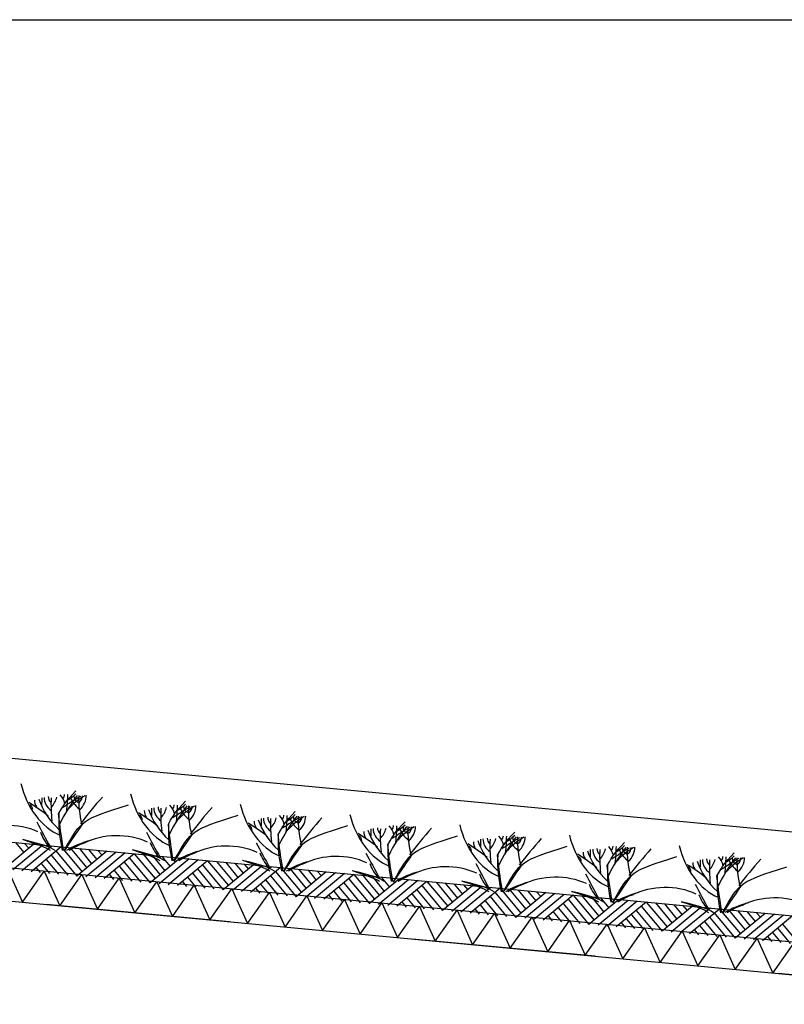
# Model space of a CAD drawing. Extents: x -18628 to 99585, y 127200 to 154480.
# Tile 8 of 59: x -2544 to -463, y 147283 to 149965. Entities that reach past the tile are written whole.
import ezdxf

# ---------------------------------------------------------------- set-up
doc = ezdxf.new("R2010")
doc.units = 0
doc.header["$LTSCALE"] = 1000
doc.header["$MEASUREMENT"] = 0
doc.linetypes.add('DASHDOT', pattern=[1, 0.5, -0.25, 0, -0.25])
for name, color, linetype in [('B02', 7, 'CONTINUOUS'), ('B03', 7, 'CONTINUOUS'), ('B20', 7, 'CONTINUOUS')]:
    doc.layers.add(name, color=color, linetype=linetype)

msp = doc.modelspace()

# ---------------------------------------------------------------- linework, layer by layer
at = {"layer": 'B02', "color": 5, "linetype": 'DASHDOT'}
msp.add_line((99585, 137916), (-15956, 148828), dxfattribs=at)
at = {"layer": 'B03', "color": 5, "linetype": 'Continuous'}
for p, q in [((58068, 142220.9), (-9164.9, 148576)), ((-2505.8, 147718.4), (-2587.6, 147650.8)), ((-2480.9, 147716), (-2562.7, 147648.4)), ((-2555.6, 147723.1), (-2533.1, 147695.8)), ((-2456.1, 147713.7), (-2537.8, 147646)), ((-2530.7, 147720.7), (-2518.9, 147707.5)), ((-2431.2, 147711.3), (-2512.9, 147643.7)), ((-2431.2, 147711.3), (-2374.3, 147643.7)), ((-2406.3, 147709), (-2361.2, 147654.5)), ((-2381.4, 147706.6), (-2348.1, 147665.3)), ((-2458.4, 147688.8), (-2413.3, 147634.3)), ((-2445.2, 147700.6), (-2388.4, 147632)), ((-2306.7, 147699.6), (-2388.4, 147632)), ((-2281.8, 147697.2), (-2363.6, 147629.6)), ((-2356.5, 147704.3), (-2334, 147677)), ((-2256.9, 147694.9), (-2338.7, 147627.2)), ((-2331.6, 147701.9), (-2319.8, 147688.7)), ((-2232.1, 147692.5), (-2313.8, 147624.9)), ((-2246.1, 147681.8), (-2189.3, 147613.1)), ((-2232.1, 147692.5), (-2175.2, 147624.9)), ((-2207.2, 147690.2), (-2162.1, 147635.7)), ((-2107.6, 147680.8), (-2189.3, 147613.1)), ((-2182.3, 147687.8), (-2149, 147646.5)), ((-2157.4, 147685.5), (-2134.8, 147658.2)), ((-2132.5, 147683.1), (-2120.7, 147669.9)), ((-2499.7, 147655.5), (-2488, 147641.4)), ((-2485.7, 147666.2), (-2463.1, 147639)), ((-2471.6, 147677), (-2438.2, 147636.6)), ((-2272.5, 147658.2), (-2239.1, 147617.8)), ((-2259.3, 147670), (-2214.2, 147615.5)), ((-2082.7, 147678.4), (-2164.4, 147610.8)), ((-2057.8, 147676.1), (-2139.6, 147608.4)), ((-2032.9, 147673.7), (-2114.7, 147606.1)), ((-2047, 147663), (-1990.2, 147594.3)), ((-2032.9, 147673.7), (-1976, 147606.1)), ((-2008, 147671.4), (-1963, 147616.9)), ((-1908.5, 147662), (-1990.2, 147594.3)), ((-1983.2, 147669), (-1949.9, 147627.7)), ((-1883.6, 147659.6), (-1965.3, 147592)), ((-1958.3, 147666.6), (-1935.7, 147639.4)), ((-1858.7, 147657.2), (-1940.4, 147589.6)), ((-1933.4, 147664.3), (-1921.6, 147651.1)), ((-1833.8, 147654.9), (-1915.5, 147587.3)), ((-1833.8, 147654.9), (-1776.9, 147587.2)), ((-1808.9, 147652.5), (-1763.9, 147598.1)), ((-2300.6, 147636.7), (-2288.9, 147622.5)), ((-2286.5, 147647.4), (-2264, 147620.2)), ((-2087.4, 147628.6), (-2064.9, 147601.4)), ((-2073.3, 147639.4), (-2040, 147599)), ((-2060.2, 147651.2), (-2015.1, 147596.7)), ((-1861.1, 147632.4), (-1816, 147577.9)), ((-1847.9, 147644.2), (-1791.1, 147575.5)), ((-1709.4, 147643.1), (-1791.1, 147575.5)), ((-1784, 147650.2), (-1750.8, 147608.9)), ((-1684.5, 147640.8), (-1766.2, 147573.2)), ((-1759.2, 147647.9), (-1736.6, 147620.6)), ((-1659.6, 147638.5), (-1741.3, 147570.8)), ((-1734.3, 147645.5), (-1722.5, 147632.3)), ((-1634.7, 147636.1), (-1716.4, 147568.5)), ((-1634.7, 147636.1), (-1577.8, 147568.5)), ((-1609.8, 147633.8), (-1564.8, 147579.3)), ((-1584.9, 147631.4), (-1551.7, 147590.1)), ((-1560, 147629), (-1537.5, 147601.8)), ((-1535.2, 147626.7), (-1523.3, 147613.5)), ((-2101.5, 147617.9), (-2089.8, 147603.7)), ((-1902.4, 147599.1), (-1890.7, 147584.9)), ((-1888.3, 147609.8), (-1865.8, 147582.6)), ((-1874.2, 147620.5), (-1840.9, 147580.2)), ((-1675.1, 147601.7), (-1641.8, 147561.4)), ((-1662, 147613.6), (-1616.9, 147559.1)), ((-1648.8, 147625.4), (-1592, 147556.7)), ((-1510.3, 147624.3), (-1592, 147556.7)), ((-1485.4, 147622), (-1567.1, 147554.4)), ((-1460.5, 147619.6), (-1542.2, 147552)), ((-1435.6, 147617.3), (-1517.3, 147549.7)), ((-1449.7, 147606.6), (-1392.9, 147537.9)), ((-1435.6, 147617.3), (-1378.7, 147549.6)), ((-1410.7, 147614.9), (-1365.6, 147560.5)), ((-1311.2, 147605.5), (-1392.9, 147537.9)), ((-1385.8, 147612.6), (-1352.6, 147571.3)), ((-1286.3, 147603.2), (-1368, 147535.6)), ((-1360.9, 147610.2), (-1338.4, 147583)), ((-1261.4, 147600.8), (-1343.1, 147533.2)), ((-1336, 147607.9), (-1324.2, 147594.7)), ((-1703.3, 147580.3), (-1691.5, 147566.1)), ((-1689.2, 147591), (-1666.7, 147563.8)), ((-1490.1, 147572.2), (-1467.5, 147545)), ((-1476, 147582.9), (-1442.7, 147542.6)), ((-1462.8, 147594.8), (-1417.8, 147540.3)), ((-1236.5, 147598.5), (-1318.2, 147530.9)), ((-1263.7, 147576), (-1218.7, 147521.5)), ((-1250.6, 147587.8), (-1193.8, 147519.1)), ((-1236.5, 147598.5), (-1179.6, 147530.8)), ((-1211.6, 147596.1), (-1166.5, 147541.7)), ((-1112, 147586.7), (-1193.8, 147519.1)), ((-1186.7, 147593.8), (-1153.5, 147552.5)), ((-1087.2, 147584.4), (-1168.9, 147516.8)), ((-1161.8, 147591.4), (-1139.3, 147564.2)), ((-1062.3, 147582), (-1144, 147514.4)), ((-1136.9, 147589.1), (-1125.1, 147575.9)), ((-1037.4, 147579.7), (-1119.1, 147512.1)), ((-1037.4, 147579.7), (-980.5, 147512)), ((-1012.5, 147577.3), (-967.4, 147522.9)), ((-987.6, 147575), (-954.3, 147533.7)), ((-962.7, 147572.6), (-940.2, 147545.4)), ((-1504.2, 147561.5), (-1492.4, 147547.3)), ((-1291, 147553.4), (-1268.4, 147526.2)), ((-1276.9, 147564.1), (-1243.5, 147523.8)), ((-1077.8, 147545.3), (-1044.4, 147505)), ((-1064.6, 147557.1), (-1019.5, 147502.7)), ((-1051.4, 147569), (-994.6, 147500.3)), ((-912.9, 147567.9), (-994.6, 147500.3)), ((-888, 147565.6), (-969.8, 147498)), ((-863.1, 147563.2), (-944.9, 147495.6)), ((-937.8, 147570.3), (-926, 147557.1)), ((-838.3, 147560.9), (-920, 147493.3)), ((-852.3, 147550.2), (-795.5, 147481.5)), ((-838.3, 147560.9), (-781.4, 147493.2)), ((-813.4, 147558.5), (-768.3, 147504)), ((-713.8, 147549.1), (-795.5, 147481.5)), ((-788.5, 147556.2), (-755.2, 147514.9)), ((-688.9, 147546.8), (-770.6, 147479.2)), ((-763.6, 147553.8), (-741.1, 147526.6)), ((-738.7, 147551.5), (-726.9, 147538.3)), ((-1305, 147542.7), (-1293.3, 147528.5)), ((-1105.9, 147523.9), (-1094.2, 147509.7)), ((-1091.8, 147534.6), (-1069.3, 147507.4)), ((-878.7, 147526.5), (-845.3, 147486.2)), ((-865.5, 147538.3), (-820.4, 147483.9)), ((-664, 147544.4), (-745.8, 147476.8)), ((-639.1, 147542.1), (-720.9, 147474.5)), ((-666.4, 147519.5), (-621.3, 147465.1)), ((-653.2, 147531.4), (-596.4, 147462.7)), ((-639.1, 147542.1), (-582.2, 147474.4)), ((-614.3, 147539.7), (-569.2, 147485.2)), ((-514.7, 147530.3), (-596.4, 147462.7)), ((-589.4, 147537.4), (-556.1, 147496.1)), ((-489.8, 147528), (-571.5, 147460.4)), ((-564.5, 147535), (-541.9, 147507.8)), ((-464.9, 147525.6), (-546.6, 147458)), ((-539.6, 147532.7), (-527.8, 147519.5)), ((-440, 147523.3), (-521.8, 147455.7)), ((-906.8, 147505.1), (-895.1, 147490.9)), ((-892.7, 147515.8), (-870.2, 147488.6)), ((-693.6, 147497), (-671.1, 147469.8)), ((-679.6, 147507.7), (-646.2, 147467.4)), ((-467.3, 147500.7), (-422.2, 147446.2)), ((-707.7, 147486.3), (-696, 147472.1)), ((-508.6, 147467.5), (-496.9, 147453.3)), ((-494.5, 147478.2), (-472, 147451)), ((-480.4, 147488.9), (-447.1, 147448.6))]:
    msp.add_line(p, q, dxfattribs=at)
at = {"layer": 'B03', "color": 7, "linetype": 'Continuous'}
msp.add_line((-9176.2, 148348.3), (57981.3, 142006), dxfattribs=at)
at = {"layer": 'B03', "color": 1, "linetype": 'Continuous'}
for p, q in [((-9167.8, 148277.3), (57976.1, 141936)), ((-9176.2, 148187.7), (57971.8, 141846))]:
    msp.add_line(p, q, dxfattribs=at)
at = {"layer": 'B03', "color": 2, "linetype": 'Continuous'}
msp.add_line((-9285.6, 148198), (14647.7, 145937.7), dxfattribs=at)
at = {"layer": 'B03', "color": 5, "linetype": 'Continuous'}
for points in [[(-2638.9, 147570.3), (-2579.4, 147655.1), (-2536.8, 147560.6)], [(-2536.8, 147560.6), (-2477.2, 147645.4), (-2434.6, 147551)], [(-2434.6, 147551), (-2375.1, 147635.8), (-2332.5, 147541.4)], [(-2332.5, 147541.4), (-2272.9, 147626.1), (-2230.3, 147531.7)], [(-2230.3, 147531.7), (-2170.8, 147616.5), (-2128.2, 147522.1)], [(-2128.2, 147522.1), (-2068.7, 147606.8), (-2026, 147512.4)], [(-2026, 147512.4), (-1966.5, 147597.2), (-1923.9, 147502.8)], [(-1923.9, 147502.8), (-1864.4, 147587.5), (-1821.8, 147493.1)], [(-1821.8, 147493.1), (-1762.2, 147577.9), (-1719.6, 147483.5)], [(-1719.6, 147483.5), (-1660.1, 147568.2), (-1617.5, 147473.8)], [(-1617.5, 147473.8), (-1557.9, 147558.6), (-1515.3, 147464.2)], [(-1515.3, 147464.2), (-1455.8, 147549), (-1413.2, 147454.5)], [(-1413.2, 147454.5), (-1353.6, 147539.3), (-1311, 147444.9)], [(-1311, 147444.9), (-1251.5, 147529.7), (-1208.9, 147435.2)], [(-1208.9, 147435.2), (-1149.3, 147520), (-1106.7, 147425.6)], [(-1106.7, 147425.6), (-1047.2, 147510.4), (-1004.6, 147416)], [(-1004.6, 147416), (-945.1, 147500.7), (-902.4, 147406.3)], [(-902.4, 147406.3), (-842.9, 147491.1), (-800.3, 147396.6)], [(-800.3, 147396.6), (-740.8, 147481.4), (-698.1, 147387)], [(-698.1, 147387), (-638.6, 147471.8), (-596, 147377.4)], [(-596, 147377.4), (-536.5, 147462.1), (-493.9, 147367.7)], [(-493.9, 147367.7), (-434.3, 147452.5), (-391.7, 147358.1)]]:
    msp.add_lwpolyline(points, dxfattribs=at)
for centre, major_axis, ratio, start_param, end_param in [((-2384.3, 147954.7), (0, 221.9), 0.744818, 1.89324, 2.833024), ((-2150.3, 147891.3), (349.9, 0), 0.660641, 3.359516, 3.751905), ((8448.4, 147802.3), (10932.7, 0), 0.660641, 3.135652, 3.138449), ((-2395.5, 147845.2), (82.2, 0), 0.660641, 3.127227, 3.861374), ((-2422.2, 147847.5), (43.9, 0), 0.660641, 3.11489, 3.740647), ((-1586.9, 147826.6), (871.9, 0), 0.660641, 3.10941, 3.218759), ((-2577.3, 147862.6), (136.6, 0), 0.660641, 5.766599, 6.106268), ((-1691.2, 147618.4), (780.2, 0), 0.660641, 2.672959, 2.83724), ((-2526.1, 147818.1), (106.3, 0), 0.660641, 0.168666, 0.523639), ((-2454.2, 147853.6), (32.1, 0), 0.660641, 5.702662, 6.319964), ((-1625.9, 147295.7), (1125.8, 0), 0.660641, 2.302834, 2.361653), ((-3343.6, 147858), (930.5, 0), 0.660641, 6.203932, 6.276051), ((-2540.1, 147924.9), (182, 0), 0.660641, 5.494245, 5.671447), ((-2228.5, 147746), (209.9, 0), 0.660641, 2.289302, 2.622785), ((-2277.3, 147868.5), (133, 0), 0.660641, 3.3755, 3.801171), ((-2368.7, 147848), (27.8, 0), 0.660641, 3.052601, 4.146823), ((-1752.1, 147842.2), (631.5, 0), 0.660641, 3.120153, 3.307181), ((-2469.8, 147851.1), (107, 0), 0.660641, 5.689062, 6.294216), ((-2416.9, 147849.9), (43.8, 0), 0.660641, 5.674398, 6.301457), ((-711, 147223.9), (1864.2, 0), 0.660641, 2.611038, 2.678375), ((-2085.7, 147926.5), (0, 221.9), 0.744818, 1.89324, 2.833024), ((-2859.2, 147584.1), (506.6, 0), 0.660641, 0.68343, 0.834515), ((-2533.9, 147814.2), (25, 0), 0.660641, 6.250795, 7.087454), ((-2437.4, 147837.1), (66.2, 0), 0.660641, 3.115421, 3.534564), ((8747.1, 147774.1), (10932.7, 0), 0.660641, 3.135652, 3.138449), ((-2096.8, 147817), (82.2, 0), 0.660641, 3.127227, 3.861374), ((-2123.5, 147819.3), (43.9, 0), 0.660641, 3.11489, 3.740647), ((-1288.2, 147798.4), (871.9, 0), 0.660641, 3.10941, 3.218759), ((-2278.6, 147834.3), (136.6, 0), 0.660641, 5.766599, 6.106268), ((-1392.6, 147590.2), (780.2, 0), 0.660641, 2.672959, 2.83724), ((-2227.4, 147789.9), (106.3, 0), 0.660641, 0.168666, 0.523639), ((-2155.5, 147825.4), (32.1, 0), 0.660641, 5.702662, 6.319964), ((-1327.2, 147267.4), (1125.8, 0), 0.660641, 2.302834, 2.361653), ((-3044.9, 147829.8), (930.5, 0), 0.660641, 6.203932, 6.276051), ((-2241.5, 147896.7), (182, 0), 0.660641, 5.494245, 5.671447), ((-1929.8, 147717.8), (209.9, 0), 0.660641, 2.289302, 2.622785), ((-1978.7, 147840.3), (133, 0), 0.660641, 3.3755, 3.801171), ((-2070, 147819.8), (27.8, 0), 0.660641, 3.052601, 4.146823), ((-1453.4, 147814), (631.5, 0), 0.660641, 3.120153, 3.307181), ((-2171.2, 147822.9), (107, 0), 0.660641, 5.689062, 6.294216), ((-2118.2, 147821.6), (43.8, 0), 0.660641, 5.674398, 6.301457), ((-412.4, 147195.7), (1864.2, 0), 0.660641, 2.611038, 2.678375), ((-1787, 147898.3), (0, 221.9), 0.744818, 1.89324, 2.833024), ((-2560.6, 147555.9), (506.6, 0), 0.660641, 0.68343, 0.834515), ((-2235.3, 147786), (25, 0), 0.660641, 6.250795, 7.087454), ((-2138.7, 147808.9), (66.2, 0), 0.660641, 3.115421, 3.534564), ((-1851.6, 147863.1), (349.9, 0), 0.660641, 3.359516, 3.751905), ((9045.8, 147745.9), (10932.7, 0), 0.660641, 3.135652, 3.138449), ((-1798.1, 147788.8), (82.2, 0), 0.660641, 3.127227, 3.861374), ((-1824.9, 147791.1), (43.9, 0), 0.660641, 3.11489, 3.740647), ((-989.5, 147770.2), (871.9, 0), 0.660641, 3.10941, 3.218759), ((-1980, 147806.1), (136.6, 0), 0.660641, 5.766599, 6.106268), ((-1093.9, 147562), (780.2, 0), 0.660641, 2.672959, 2.83724), ((-1928.7, 147761.7), (106.3, 0), 0.660641, 0.168666, 0.523639), ((-1856.9, 147797.2), (32.1, 0), 0.660641, 5.702662, 6.319964), ((-1028.5, 147239.2), (1125.8, 0), 0.660641, 2.302834, 2.361653), ((-2746.3, 147801.6), (930.5, 0), 0.660641, 6.203932, 6.276051), ((-1942.8, 147868.5), (182, 0), 0.660641, 5.494245, 5.671447), ((-1631.2, 147689.6), (209.9, 0), 0.660641, 2.289302, 2.622785), ((-1680, 147812.1), (133, 0), 0.660641, 3.3755, 3.801171), ((-1771.4, 147791.6), (27.8, 0), 0.660641, 3.052601, 4.146823), ((-1154.7, 147785.8), (631.5, 0), 0.660641, 3.120153, 3.307181), ((-1872.5, 147794.7), (107, 0), 0.660641, 5.689062, 6.294216), ((-1819.6, 147793.4), (43.8, 0), 0.660641, 5.674398, 6.301457), ((-113.7, 147167.5), (1864.2, 0), 0.660641, 2.611038, 2.678375), ((-1488.3, 147870.1), (0, 221.9), 0.744818, 1.89324, 2.833024), ((-2578.4, 147674.4), (144.6, 0), 0.660641, 0.95331, 2.235111), ((6530.7, 149865.8), (9564.7, 0), 0.660641, 3.478125, 3.489628), ((-2261.9, 147527.7), (506.6, 0), 0.660641, 0.68343, 0.834515), ((-1936.6, 147757.8), (25, 0), 0.660641, 6.250795, 7.087454), ((-1840, 147780.7), (66.2, 0), 0.660641, 3.115421, 3.534564), ((-1552.9, 147834.9), (349.9, 0), 0.660641, 3.359516, 3.751905), ((9344.4, 147717.7), (10932.7, 0), 0.660641, 3.135652, 3.138449), ((-1499.5, 147760.6), (82.2, 0), 0.660641, 3.127227, 3.861374), ((-1526.2, 147762.9), (43.9, 0), 0.660641, 3.11489, 3.740647), ((-690.8, 147742), (871.9, 0), 0.660641, 3.10941, 3.218759), ((-1681.3, 147777.9), (136.6, 0), 0.660641, 5.766599, 6.106268), ((-795.2, 147533.8), (780.2, 0), 0.660641, 2.672959, 2.83724), ((-1630.1, 147733.5), (106.3, 0), 0.660641, 0.168666, 0.523639), ((-1558.2, 147769), (32.1, 0), 0.660641, 5.702662, 6.319964), ((-729.9, 147211), (1125.8, 0), 0.660641, 2.302834, 2.361653), ((-2447.6, 147773.3), (930.5, 0), 0.660641, 6.203932, 6.276051), ((-1644.1, 147840.3), (182, 0), 0.660641, 5.494245, 5.671447), ((-1332.5, 147661.3), (209.9, 0), 0.660641, 2.289302, 2.622785), ((-1381.3, 147783.9), (133, 0), 0.660641, 3.3755, 3.801171), ((-1472.7, 147763.4), (27.8, 0), 0.660641, 3.052601, 4.146823), ((-856.1, 147757.6), (631.5, 0), 0.660641, 3.120153, 3.307181), ((-1573.8, 147766.5), (107, 0), 0.660641, 5.689062, 6.294216), ((-1520.9, 147765.2), (43.8, 0), 0.660641, 5.674398, 6.301457), ((185, 147139.3), (1864.2, 0), 0.660641, 2.611038, 2.678375), ((-1189.6, 147841.9), (0, 221.9), 0.744818, 1.89324, 2.833024), ((-2264.9, 147786.1), (228.6, 0), 0.660641, 3.374473, 3.651764), ((-2279.7, 147646.2), (144.6, 0), 0.660641, 0.95331, 2.235111), ((6829.4, 149837.6), (9564.7, 0), 0.660641, 3.478125, 3.489628), ((-1963.2, 147499.5), (506.6, 0), 0.660641, 0.68343, 0.834515), ((-1637.9, 147729.6), (25, 0), 0.660641, 6.250795, 7.087454), ((-1541.3, 147752.5), (66.2, 0), 0.660641, 3.115421, 3.534564), ((-1254.3, 147806.7), (349.9, 0), 0.660641, 3.359516, 3.751905), ((-1200.8, 147732.4), (82.2, 0), 0.660641, 3.127227, 3.861374), ((-1227.5, 147734.7), (43.9, 0), 0.660641, 3.11489, 3.740647), ((-1382.6, 147749.7), (136.6, 0), 0.660641, 5.766599, 6.106268), ((-496.5, 147505.5), (780.2, 0), 0.660641, 2.672959, 2.83724), ((-1331.4, 147705.3), (106.3, 0), 0.660641, 0.168666, 0.523639), ((-1259.5, 147740.8), (32.1, 0), 0.660641, 5.702662, 6.319964), ((-431.2, 147182.8), (1125.8, 0), 0.660641, 2.302834, 2.361653), ((-2148.9, 147745.1), (930.5, 0), 0.660641, 6.203932, 6.276051), ((-1345.5, 147812.1), (182, 0), 0.660641, 5.494245, 5.671447), ((-1033.8, 147633.1), (209.9, 0), 0.660641, 2.289302, 2.622785), ((-1082.7, 147755.7), (133, 0), 0.660641, 3.3755, 3.801171), ((-1174, 147735.2), (27.8, 0), 0.660641, 3.052601, 4.146823), ((-557.4, 147729.4), (631.5, 0), 0.660641, 3.120153, 3.307181), ((-1275.2, 147738.3), (107, 0), 0.660641, 5.689062, 6.294216), ((-1222.2, 147737), (43.8, 0), 0.660641, 5.674398, 6.301457), ((483.6, 147111.1), (1864.2, 0), 0.660641, 2.611038, 2.678375), ((-891, 147813.7), (0, 221.9), 0.744818, 1.89324, 2.833024), ((-2271.9, 147599.9), (210.8, 0), 0.660641, 1.96762, 2.325094), ((-2281.2, 147616.4), (181.9, 0), 0.660641, 2.065597, 2.35593), ((-1966.2, 147757.9), (228.6, 0), 0.660641, 3.374473, 3.651764), ((-1981.1, 147618), (144.6, 0), 0.660641, 0.95331, 2.235111), ((7128, 149809.4), (9564.7, 0), 0.660641, 3.478125, 3.489628), ((-1664.5, 147471.3), (506.6, 0), 0.660641, 0.68343, 0.834515), ((-1339.3, 147701.4), (25, 0), 0.660641, 6.250795, 7.087454), ((-1242.7, 147724.3), (66.2, 0), 0.660641, 3.115421, 3.534564), ((-955.6, 147778.5), (349.9, 0), 0.660641, 3.359516, 3.751905), ((9643.1, 147689.5), (10932.7, 0), 0.660641, 3.135652, 3.138449), ((-392.2, 147713.8), (871.9, 0), 0.660641, 3.10941, 3.218759), ((-928.8, 147706.5), (43.9, 0), 0.660641, 3.11489, 3.740647), ((-197.9, 147477.3), (780.2, 0), 0.660641, 2.672959, 2.83724), ((-1032.7, 147677), (106.3, 0), 0.660641, 0.168666, 0.523639), ((-960.9, 147712.6), (32.1, 0), 0.660641, 5.702662, 6.319964), ((-132.5, 147154.6), (1125.8, 0), 0.660641, 2.302834, 2.361653), ((-1850.3, 147716.9), (930.5, 0), 0.660641, 6.203932, 6.276051), ((-1046.8, 147783.9), (182, 0), 0.660641, 5.494245, 5.671447), ((-735.2, 147604.9), (209.9, 0), 0.660641, 2.289302, 2.622785), ((-784, 147727.4), (133, 0), 0.660641, 3.3755, 3.801171), ((-875.4, 147707), (27.8, 0), 0.660641, 3.052601, 4.146823), ((-258.7, 147701.2), (631.5, 0), 0.660641, 3.120153, 3.307181), ((-976.5, 147710.1), (107, 0), 0.660641, 5.689062, 6.294216), ((-923.6, 147708.8), (43.8, 0), 0.660641, 5.674398, 6.301457), ((782.3, 147082.9), (1864.2, 0), 0.660641, 2.611038, 2.678375), ((-592.3, 147785.5), (0, 221.9), 0.744818, 1.89324, 2.833024), ((-1973.2, 147571.7), (210.8, 0), 0.660641, 1.96762, 2.325094), ((-1982.5, 147588.2), (181.9, 0), 0.660641, 2.065597, 2.35593), ((-1667.6, 147729.7), (228.6, 0), 0.660641, 3.374473, 3.651764), ((-1682.4, 147589.8), (144.6, 0), 0.660641, 0.95331, 2.235111), ((7426.7, 149781.2), (9564.7, 0), 0.660641, 3.478125, 3.489628), ((-1365.9, 147443.1), (506.6, 0), 0.660641, 0.68343, 0.834515), ((-1040.6, 147673.2), (25, 0), 0.660641, 6.250795, 7.087454), ((-944, 147696.1), (66.2, 0), 0.660641, 3.115421, 3.534564), ((-656.9, 147750.3), (349.9, 0), 0.660641, 3.359516, 3.751905), ((9941.8, 147661.3), (10932.7, 0), 0.660641, 3.135652, 3.138449), ((-902.1, 147704.2), (82.2, 0), 0.660641, 3.127227, 3.861374), ((-93.5, 147685.6), (871.9, 0), 0.660641, 3.10941, 3.218759), ((-1084, 147721.5), (136.6, 0), 0.660641, 5.766599, 6.106268), ((100.8, 147449.1), (780.2, 0), 0.660641, 2.672959, 2.83724), ((-734, 147648.8), (106.3, 0), 0.660641, 0.168666, 0.523639), ((-662.2, 147684.4), (32.1, 0), 0.660641, 5.702662, 6.319964), ((166.1, 147126.4), (1125.8, 0), 0.660641, 2.302834, 2.361653), ((-1551.6, 147688.7), (930.5, 0), 0.660641, 6.203932, 6.276051), ((-748.1, 147755.7), (182, 0), 0.660641, 5.494245, 5.671447), ((-436.5, 147576.7), (209.9, 0), 0.660641, 2.289302, 2.622785), ((-576.7, 147678.8), (27.8, 0), 0.660641, 3.052601, 4.146823), ((39.9, 147673), (631.5, 0), 0.660641, 3.120153, 3.307181), ((-677.8, 147681.9), (107, 0), 0.660641, 5.689062, 6.294216), ((-624.9, 147680.6), (43.8, 0), 0.660641, 5.674398, 6.301457), ((-1674.5, 147543.5), (210.8, 0), 0.660641, 1.96762, 2.325094), ((-1683.9, 147560), (181.9, 0), 0.660641, 2.065597, 2.35593), ((-1368.9, 147701.4), (228.6, 0), 0.660641, 3.374473, 3.651764), ((-1383.7, 147561.6), (144.6, 0), 0.660641, 0.95331, 2.235111), ((7725.4, 149753), (9564.7, 0), 0.660641, 3.478125, 3.489628), ((-1067.2, 147414.8), (506.6, 0), 0.660641, 0.68343, 0.834515), ((-741.9, 147645), (25, 0), 0.660641, 6.250795, 7.087454), ((-645.3, 147667.9), (66.2, 0), 0.660641, 3.115421, 3.534564), ((-358.2, 147722.1), (349.9, 0), 0.660641, 3.359516, 3.751905), ((10240.5, 147633.1), (10932.7, 0), 0.660641, 3.135652, 3.138449), ((-603.4, 147675.9), (82.2, 0), 0.660641, 3.127227, 3.861374), ((-630.2, 147678.2), (43.9, 0), 0.660641, 3.11489, 3.740647), ((205.2, 147657.4), (871.9, 0), 0.660641, 3.10941, 3.218759), ((-785.3, 147693.3), (136.6, 0), 0.660641, 5.766599, 6.106268), ((-485.3, 147699.2), (133, 0), 0.660641, 3.3755, 3.801171), ((1081, 147054.7), (1864.2, 0), 0.660641, 2.611038, 2.678375), ((-1375.9, 147515.3), (210.8, 0), 0.660641, 1.96762, 2.325094), ((-1385.2, 147531.8), (181.9, 0), 0.660641, 2.065597, 2.35593), ((-1070.2, 147673.2), (228.6, 0), 0.660641, 3.374473, 3.651764), ((-1085.1, 147533.3), (144.6, 0), 0.660641, 0.95331, 2.235111), ((8024.1, 149724.7), (9564.7, 0), 0.660641, 3.478125, 3.489628), ((-1077.2, 147487.1), (210.8, 0), 0.660641, 1.96762, 2.325094), ((-1086.5, 147503.6), (181.9, 0), 0.660641, 2.065597, 2.35593), ((-771.6, 147645), (228.6, 0), 0.660641, 3.374473, 3.651764), ((-786.4, 147505.1), (144.6, 0), 0.660641, 0.95331, 2.235111), ((8322.7, 149696.5), (9564.7, 0), 0.660641, 3.478125, 3.489628), ((-778.5, 147458.9), (210.8, 0), 0.660641, 1.96762, 2.325094), ((-787.8, 147475.4), (181.9, 0), 0.660641, 2.065597, 2.35593), ((-472.9, 147616.8), (228.6, 0), 0.660641, 3.374473, 3.651764), ((-487.7, 147476.9), (144.6, 0), 0.660641, 0.95331, 2.235111), ((-479.9, 147430.7), (210.8, 0), 0.660641, 1.96762, 2.325094), ((-489.2, 147447.1), (181.9, 0), 0.660641, 2.065597, 2.35593)]:
    msp.add_ellipse(centre, major_axis=major_axis, ratio=ratio, start_param=start_param, end_param=end_param, dxfattribs=at)
for points in [[(-2438, 147801.6), (-2419.7, 147833.4), (-2419.7, 147833.4), (-2391.1, 147864.4)], [(-2421.9, 147702.9), (-2374.9, 147785.9), (-2374.9, 147785.9), (-2248.2, 147826)], [(-2139.3, 147773.4), (-2121, 147805.2), (-2121, 147805.2), (-2092.4, 147836.2)], [(-2424.5, 147702.1), (-2433.1, 147756.5), (-2433.1, 147756.5), (-2438, 147801.6)], [(-2427.5, 147701.4), (-2437, 147753.4), (-2437, 147754.2), (-2436.7, 147803.1)], [(-2123.2, 147674.7), (-2076.2, 147757.7), (-2076.2, 147757.7), (-1949.5, 147797.8)], [(-1840.6, 147745.2), (-1822.3, 147777), (-1822.3, 147777), (-1793.8, 147808)], [(-2421.5, 147701.4), (-2373.7, 147771.9), (-2373.6, 147772.1), (-2371.1, 147775)], [(-2125.8, 147673.9), (-2134.4, 147728.3), (-2134.4, 147728.3), (-2139.3, 147773.4)], [(-2128.8, 147673.2), (-2138.3, 147725.2), (-2138.3, 147726), (-2138, 147774.9)], [(-1824.5, 147646.5), (-1777.5, 147729.5), (-1777.5, 147729.5), (-1650.8, 147769.6)], [(-1542, 147717), (-1523.7, 147748.8), (-1523.7, 147748.8), (-1495.1, 147779.8)], [(-2122.9, 147673.2), (-2075, 147743.7), (-2074.9, 147743.9), (-2072.4, 147746.8)], [(-1827.1, 147645.7), (-1835.8, 147700.1), (-1835.8, 147700.1), (-1840.6, 147745.2)], [(-1830.2, 147645), (-1839.7, 147697), (-1839.7, 147697.7), (-1839.3, 147746.7)], [(-1525.9, 147618.2), (-1478.9, 147701.3), (-1478.9, 147701.3), (-1352.2, 147741.4)], [(-1243.3, 147688.8), (-1225, 147720.6), (-1225, 147720.6), (-1196.4, 147751.6)], [(-2447.5, 147701.4), (-2464.6, 147713), (-2476, 147716), (-2535.2, 147731.1)], [(-2460.6, 147701.4), (-2476.2, 147711.3), (-2488, 147715.2), (-2533.9, 147730.4)], [(-1824.2, 147645), (-1776.3, 147715.5), (-1776.2, 147715.6), (-1773.8, 147718.6)], [(-1528.5, 147617.5), (-1537.1, 147671.9), (-1537.1, 147671.9), (-1542, 147717)], [(-1531.5, 147616.8), (-1541, 147668.8), (-1541, 147669.5), (-1540.7, 147718.5)], [(-1227.2, 147590), (-1180.2, 147673.1), (-1180.2, 147673.1), (-1053.5, 147713.1)], [(-944.6, 147660.5), (-926.3, 147692.4), (-926.3, 147692.4), (-897.7, 147723.4)], [(-2148.8, 147673.2), (-2165.9, 147684.8), (-2177.3, 147687.7), (-2236.5, 147702.9)], [(-2161.9, 147673.2), (-2177.6, 147683.1), (-2189.3, 147687), (-2235.2, 147702.1)], [(-1525.5, 147616.8), (-1477.7, 147687.3), (-1477.6, 147687.4), (-1475.1, 147690.4)], [(-1229.8, 147589.3), (-1238.4, 147643.7), (-1238.4, 147643.7), (-1243.3, 147688.8)], [(-1232.8, 147588.6), (-1242.3, 147640.6), (-1242.3, 147641.3), (-1242, 147690.3)], [(-928.5, 147561.8), (-881.5, 147644.9), (-881.5, 147644.9), (-754.8, 147684.9)], [(-645.9, 147632.3), (-627.7, 147664.1), (-627.7, 147664.1), (-599.1, 147695.1)], [(-1850.2, 147645), (-1867.2, 147656.6), (-1878.7, 147659.5), (-1937.8, 147674.7)], [(-1863.2, 147645), (-1878.9, 147654.9), (-1890.7, 147658.8), (-1936.6, 147673.9)], [(-1226.8, 147588.6), (-1179, 147659.1), (-1178.9, 147659.2), (-1176.4, 147662.2)], [(-931.1, 147561.1), (-939.8, 147615.5), (-939.8, 147615.5), (-944.6, 147660.5)], [(-934.1, 147560.4), (-943.7, 147612.4), (-943.6, 147613.1), (-943.3, 147662.1)], [(-629.9, 147533.6), (-582.9, 147616.6), (-582.9, 147616.6), (-456.2, 147656.7)], [(-1551.5, 147616.8), (-1568.5, 147628.4), (-1580, 147631.3), (-1639.2, 147646.5)], [(-1564.5, 147616.8), (-1580.2, 147626.7), (-1592, 147630.6), (-1637.9, 147645.7)], [(-928.2, 147560.4), (-880.3, 147630.9), (-880.2, 147631), (-877.7, 147634)], [(-632.5, 147532.9), (-641.1, 147587.3), (-641.1, 147587.3), (-645.9, 147632.3)], [(-635.5, 147532.1), (-645, 147584.2), (-645, 147584.9), (-644.6, 147633.9)], [(-1252.8, 147588.6), (-1269.9, 147600.2), (-1281.3, 147603.1), (-1340.5, 147618.3)], [(-1265.9, 147588.6), (-1281.5, 147598.5), (-1293.3, 147602.4), (-1339.2, 147617.5)], [(-629.5, 147532.1), (-581.7, 147602.7), (-581.6, 147602.8), (-579.1, 147605.8)], [(-954.2, 147560.4), (-971.2, 147572), (-982.6, 147574.9), (-1041.8, 147590.1)], [(-967.2, 147560.4), (-982.9, 147570.3), (-994.7, 147574.2), (-1040.5, 147589.3)], [(-655.5, 147532.1), (-672.5, 147543.8), (-684, 147546.7), (-743.2, 147561.9)], [(-668.5, 147532.1), (-684.2, 147542.1), (-696, 147546), (-741.9, 147561.1)]]:
    msp.add_open_spline(points, degree=3, dxfattribs=at)
at = {"layer": 'B20', "color": 1, "linetype": 'Continuous'}
msp.add_line((-7360.5, 149964.7), (-160.5, 149964.7), dxfattribs=at)

doc.saveas('drawing.dxf')
